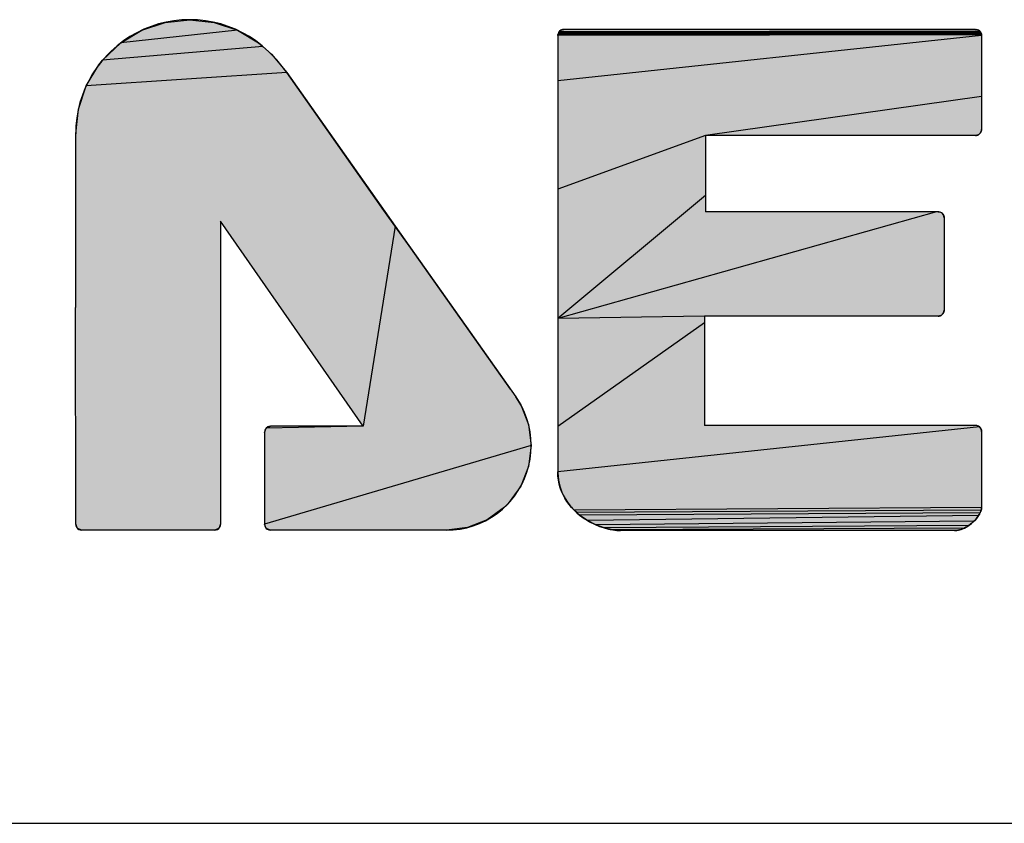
# Model space of a CAD drawing. Extents: x 0 to 841, y 0 to 594.
# Tile 32 of 102: x 618 to 628, y 63 to 71. Entities that reach past the tile are written whole.
import ezdxf

# ---------------------------------------------------------------- set-up
doc = ezdxf.new("R2010")
doc.units = 0
doc.header["$LTSCALE"] = 46.255
doc.header["$MEASUREMENT"] = 0
doc.layers.get('0').update_dxf_attribs({"linetype": 'CONTINUOUS'})

msp = doc.modelspace()

# ---------------------------------------------------------------- linework, layer by layer
at = {"color": 4, "linetype": 'Continuous'}
for p, q in [((619.56378, 71.12792), (619.80219, 71.20806)), ((619.80219, 71.20806), (620.05362, 71.23515)), ((620.05362, 71.23515), (620.30432, 71.20808)), ((620.30432, 71.20808), (620.5428, 71.1279)), ((619.34675, 70.99734), (619.56378, 71.12792)), ((620.5428, 71.1279), (619.34675, 70.99734)), ((620.5428, 71.1279), (620.75967, 70.99738)), ((623.82599, 71.07265), (623.8268, 71.08235)), ((628.16894, 71.08157), (623.82599, 71.07265)), ((628.1696, 71.07265), (623.82599, 70.60754)), ((628.16702, 71.0902), (623.8268, 71.08235)), ((628.16389, 71.09843), (623.82916, 71.09179)), ((628.15963, 71.10617), (623.83296, 71.10078)), ((628.15127, 71.11665), (623.8381, 71.10913)), ((623.8381, 71.10913), (623.84447, 71.11665)), ((623.84447, 71.11665), (623.84766, 71.11972)), ((623.8455, 71.11769), (623.84447, 71.11665)), ((623.84766, 71.11972), (623.85107, 71.12252)), ((623.85107, 71.12252), (623.85467, 71.12505)), ((623.85467, 71.12505), (623.85844, 71.1273)), ((623.85844, 71.1273), (623.86237, 71.12927)), ((623.86237, 71.12927), (623.86643, 71.13095)), ((623.86643, 71.13095), (623.8706, 71.13233)), ((623.8706, 71.13233), (623.87486, 71.13342)), ((623.87486, 71.13342), (623.87921, 71.1342)), ((623.87921, 71.1342), (623.8836, 71.13468)), ((623.8836, 71.13468), (623.88803, 71.13483)), ((623.88803, 71.13484), (623.88651, 71.13482)), ((628.10756, 71.13484), (623.88803, 71.13484)), ((628.10756, 71.13483), (628.11736, 71.13407)), ((628.14387, 71.12305), (628.15127, 71.11665)), ((628.15127, 71.11665), (628.15431, 71.11332)), ((628.15431, 71.11332), (628.1571, 71.10982)), ((628.1571, 71.10982), (628.15963, 71.10617)), ((628.15963, 71.10617), (628.1619, 71.10236)), ((628.1619, 71.10236), (628.16389, 71.09843)), ((628.16389, 71.09843), (628.1656, 71.09437)), ((628.1656, 71.09437), (628.16702, 71.0902)), ((628.16702, 71.0902), (628.16813, 71.08593)), ((628.16813, 71.08593), (628.16894, 71.08157)), ((628.16894, 71.08157), (628.16944, 71.07714)), ((628.16944, 71.07714), (628.1696, 71.07265)), ((628.1696, 71.07265), (628.16958, 71.07418)), ((628.1696, 71.07265), (628.1696, 70.11115)), ((619.16129, 70.82136), (619.34675, 70.99734)), ((620.80378, 70.96207), (619.16129, 70.82136)), ((620.75967, 70.99738), (620.80378, 70.96207)), ((620.80378, 70.96207), (620.89074, 70.88234)), ((620.89074, 70.88234), (621.04885, 70.6931)), ((618.99228, 70.55653), (619.12288, 70.77351)), ((619.12288, 70.77351), (619.16129, 70.82136)), ((621.04885, 70.6931), (618.99228, 70.55653)), ((621.04973, 70.69251), (622.15944, 69.11819)), ((618.91213, 70.31819), (618.99228, 70.55653)), ((628.1696, 70.4496), (625.33922, 70.04912)), ((618.88504, 70.06686), (618.91213, 70.31819)), ((625.33922, 70.04912), (623.82599, 69.49843)), ((628.1076, 70.04912), (625.33922, 70.04912)), ((625.33922, 70.04912), (625.33922, 69.2661)), ((628.11206, 70.04927), (628.10756, 70.04912)), ((628.1076, 70.04912), (628.10917, 70.04914)), ((628.11648, 70.04974), (628.11206, 70.04927)), ((628.12084, 70.05051), (628.11648, 70.04974)), ((628.1251, 70.05158), (628.12084, 70.05051)), ((628.12925, 70.05296), (628.1251, 70.05158)), ((628.13329, 70.05463), (628.12925, 70.05296)), ((628.1372, 70.05659), (628.13329, 70.05463)), ((628.14097, 70.05884), (628.1372, 70.05659)), ((628.14457, 70.06138), (628.14097, 70.05884)), ((628.14801, 70.0642), (628.14457, 70.06138)), ((628.15127, 70.0673), (628.14801, 70.0642)), ((628.15019, 70.06623), (628.15127, 70.0673)), ((628.15762, 70.07471), (628.15127, 70.0673)), ((628.16273, 70.08293), (628.15762, 70.07471)), ((628.16649, 70.09183), (628.16273, 70.08293)), ((628.16881, 70.10129), (628.16649, 70.09183)), ((628.1696, 70.11115), (628.16881, 70.10129)), ((625.33922, 69.43523), (623.82599, 68.17465)), ((627.70734, 69.2661), (623.82599, 68.17465)), ((627.72464, 69.2661), (625.33922, 69.2661)), ((627.72464, 69.2661), (627.73212, 69.26567)), ((627.76501, 69.25128), (627.76863, 69.24792)), ((627.76971, 69.2468), (627.76863, 69.24792)), ((627.76863, 69.24792), (627.77163, 69.24466)), ((627.77163, 69.24466), (627.77437, 69.24124)), ((627.77437, 69.24124), (627.77685, 69.23764)), ((627.77685, 69.23764), (627.77907, 69.23389)), ((627.77907, 69.23389), (627.78101, 69.23)), ((627.78101, 69.23), (627.78267, 69.22598)), ((621.83216, 67.06856), (620.3707, 69.17063)), ((620.3707, 69.17063), (620.3707, 66.06556)), ((627.78267, 69.22598), (627.78404, 69.22185)), ((627.78404, 69.22185), (627.78512, 69.2176)), ((627.78512, 69.2176), (627.7859, 69.21327)), ((627.7859, 69.21327), (627.78637, 69.20885)), ((627.78637, 69.20885), (627.78653, 69.20436)), ((627.78653, 69.20436), (627.78651, 69.20591)), ((627.78653, 69.20436), (627.78653, 68.25973)), ((622.15944, 69.11819), (621.83216, 67.06856)), ((622.15944, 69.11819), (622.92808, 68.03215)), ((623.34169, 67.44789), (622.31863, 68.89315)), ((618.88504, 66.06556), (618.88475, 68.28671)), ((627.77489, 68.22344), (627.76863, 68.21617)), ((627.77987, 68.23161), (627.77489, 68.22344)), ((627.78352, 68.24049), (627.77987, 68.23161)), ((627.78576, 68.24992), (627.78352, 68.24049)), ((627.78653, 68.25973), (627.78576, 68.24992)), ((625.33028, 68.19784), (623.82599, 68.17465)), ((625.33028, 68.12974), (623.82599, 67.06554)), ((627.72464, 68.19784), (625.33028, 68.19784)), ((625.33028, 68.19784), (625.33028, 67.07692)), ((627.7292, 68.198), (627.72464, 68.19784)), ((627.72464, 68.19784), (627.72622, 68.19786)), ((627.73368, 68.19847), (627.7292, 68.198)), ((627.73806, 68.19926), (627.73368, 68.19847)), ((627.74235, 68.20035), (627.73806, 68.19926)), ((627.74652, 68.20174), (627.74235, 68.20035)), ((627.75057, 68.20343), (627.74652, 68.20174)), ((627.75449, 68.20541), (627.75057, 68.20343)), ((627.75826, 68.20768), (627.75449, 68.20541)), ((627.76188, 68.21023), (627.75826, 68.20768)), ((627.76535, 68.21306), (627.76188, 68.21023)), ((627.76863, 68.21617), (627.76535, 68.21306)), ((627.76765, 68.21519), (627.76863, 68.21617)), ((622.92808, 68.03215), (623.39643, 67.37053)), ((623.39643, 67.37053), (623.44748, 67.28865)), ((623.44748, 67.28865), (623.52699, 67.08727)), ((620.82021, 67.00638), (620.8384, 67.05037)), ((621.83216, 67.06856), (620.8384, 67.05037)), ((620.8384, 67.05037), (620.88254, 67.06856)), ((623.52699, 67.08727), (623.55394, 66.87204)), ((628.1477, 67.06195), (623.82599, 66.60042)), ((628.10756, 67.07692), (625.33028, 67.07692)), ((628.12892, 67.07304), (628.13559, 67.07011)), ((628.1477, 67.06195), (628.15127, 67.05859)), ((628.15232, 67.05753), (628.15127, 67.05859)), ((628.15127, 67.05859), (628.15431, 67.05539)), ((628.15431, 67.05539), (628.1571, 67.05199)), ((628.1571, 67.05199), (628.15963, 67.04838)), ((628.15963, 67.04838), (628.1619, 67.0446)), ((628.1619, 67.0446), (628.16389, 67.04066)), ((628.16389, 67.04066), (628.1656, 67.03659)), ((628.1656, 67.03659), (628.16702, 67.03238)), ((628.16702, 67.03238), (628.16813, 67.02808)), ((628.16813, 67.02808), (628.16894, 67.02369)), ((628.16894, 67.02369), (628.16944, 67.01924)), ((628.16944, 67.01924), (628.1696, 67.01474)), ((628.1696, 67.01474), (628.16958, 67.01626)), ((628.1696, 67.01474), (628.1696, 66.2348)), ((623.55394, 66.87204), (620.82021, 66.06556)), ((623.55394, 66.87204), (623.527, 66.65642)), ((623.527, 66.65642), (623.44756, 66.45496)), ((623.82756, 66.55763), (623.82599, 66.60042)), ((623.83236, 66.51623), (623.82756, 66.55763)), ((623.84022, 66.47626), (623.83236, 66.51623)), ((623.44756, 66.45496), (623.31909, 66.27779)), ((623.85095, 66.43772), (623.84022, 66.47626)), ((623.86441, 66.40065), (623.85095, 66.43772)), ((623.8804, 66.36507), (623.86441, 66.40065)), ((623.89876, 66.33099), (623.8804, 66.36507)), ((623.91932, 66.29843), (623.89876, 66.33099)), ((623.27939, 66.23807), (623.10229, 66.1096)), ((623.31909, 66.27779), (623.27939, 66.23807)), ((623.9419, 66.26743), (623.91932, 66.29843)), ((623.96634, 66.23798), (623.9419, 66.26743)), ((623.99246, 66.21013), (623.96634, 66.23798)), ((628.1696, 66.23773), (623.99246, 66.21013)), ((624.02009, 66.18389), (623.99246, 66.21013)), ((628.16527, 66.20872), (624.02009, 66.18389)), ((628.16159, 66.1992), (628.1608, 66.19696)), ((628.16236, 66.20126), (628.16159, 66.1992)), ((628.16387, 66.20505), (628.16312, 66.20319)), ((628.16458, 66.20687), (628.16387, 66.20505)), ((628.16527, 66.20872), (628.16458, 66.20687)), ((628.16593, 66.21064), (628.16527, 66.20872)), ((628.16655, 66.21269), (628.16593, 66.21064)), ((628.16638, 66.21211), (628.16674, 66.21336)), ((628.16714, 66.21491), (628.16655, 66.21269)), ((628.16768, 66.21737), (628.16714, 66.21491)), ((628.16804, 66.21928), (628.16768, 66.21737)), ((628.16837, 66.22136), (628.16804, 66.21928)), ((628.16867, 66.22362), (628.16837, 66.22136)), ((628.16895, 66.22607), (628.16867, 66.22362)), ((628.1692, 66.22874), (628.16895, 66.22607)), ((628.16942, 66.23164), (628.1692, 66.22874)), ((628.1696, 66.2348), (628.16942, 66.23164)), ((623.10229, 66.1096), (622.90094, 66.03017)), ((624.04906, 66.15927), (624.02009, 66.18389)), ((628.15382, 66.18125), (624.04906, 66.15927)), ((624.12973, 66.10309), (624.04906, 66.15927)), ((628.13913, 66.15505), (624.12973, 66.10309)), ((624.21505, 66.0588), (624.12973, 66.10309)), ((628.09938, 66.10326), (628.09177, 66.09558)), ((628.09727, 66.10108), (628.10056, 66.1045)), ((628.10652, 66.11101), (628.09938, 66.10326)), ((628.11319, 66.11878), (628.10652, 66.11101)), ((628.11943, 66.12655), (628.11319, 66.11878)), ((628.12662, 66.1362), (628.11943, 66.12655)), ((628.12513, 66.13414), (628.12799, 66.13813)), ((628.13318, 66.14572), (628.12662, 66.1362)), ((628.13913, 66.15505), (628.13318, 66.14572)), ((628.14712, 66.16849), (628.13913, 66.15505)), ((628.14952, 66.17281), (628.14712, 66.16849)), ((628.14907, 66.17198), (628.15018, 66.17405)), ((628.15175, 66.17707), (628.14952, 66.17281)), ((628.15128, 66.17616), (628.15238, 66.17833)), ((628.15382, 66.18125), (628.15175, 66.17707)), ((628.15348, 66.18056), (628.15459, 66.18287)), ((628.15574, 66.18534), (628.15382, 66.18125)), ((628.1557, 66.18527), (628.15754, 66.18933)), ((628.15684, 66.18777), (628.15802, 66.19043)), ((628.1608, 66.19696), (628.15922, 66.19321)), ((618.90323, 66.02141), (618.88504, 66.06556)), ((618.94708, 66.00323), (618.90323, 66.02141)), ((620.30866, 66.00323), (618.94708, 66.00323)), ((620.35237, 66.02141), (620.30866, 66.00323)), ((620.3707, 66.06556), (620.35237, 66.02141)), ((620.8384, 66.02141), (620.82021, 66.06556)), ((620.88254, 66.00323), (620.8384, 66.02141)), ((622.68542, 66.00323), (620.88254, 66.00323)), ((622.90094, 66.03017), (622.68542, 66.00323)), ((628.09177, 66.09558), (624.21505, 66.0588)), ((624.30205, 66.02667), (624.21505, 66.0588)), ((628.04048, 66.05309), (624.30205, 66.02667)), ((624.38772, 66.00698), (624.30205, 66.02667)), ((627.99361, 66.02552), (624.38772, 66.00698)), ((624.46909, 66), (624.38772, 66.00698)), ((627.92643, 66.00346), (624.46909, 66)), ((627.89124, 66), (624.46909, 66)), ((627.90895, 66.00104), (627.89124, 66)), ((627.92643, 66.00346), (627.90895, 66.00104)), ((627.94366, 66.00719), (627.92643, 66.00346)), ((627.96062, 66.01216), (627.94366, 66.00719)), ((627.97727, 66.01829), (627.96062, 66.01216)), ((627.99361, 66.02552), (627.97727, 66.01829)), ((628.0096, 66.03377), (627.99361, 66.02552)), ((628.02523, 66.04299), (628.0096, 66.03377)), ((628.04048, 66.05309), (628.02523, 66.04299)), ((628.05531, 66.064), (628.04048, 66.05309)), ((628.06971, 66.07566), (628.05531, 66.064)), ((628.08366, 66.088), (628.06971, 66.07566)), ((628.09177, 66.09558), (628.08366, 66.088))]:
    msp.add_line(p, q, dxfattribs=at)
at = {"color": 3, "linetype": 'Continuous'}
for q in [(709, 63), (826, 63)]:
    msp.add_line((601, 63), q, dxfattribs=at)
at = {"color": 4, "linetype": 'Continuous'}
for points in [[(622.31863, 68.89315), (622.04418, 69.28117), (621.26022, 70.39181), (621.04973, 70.69251), (621.04885, 70.6931), (621.00201, 70.75676), (620.94689, 70.82262), (620.88613, 70.88696), (620.86153, 70.91086), (620.80378, 70.96207), (620.79683, 70.96788), (620.73295, 71.01713), (620.66582, 71.06183), (620.59579, 71.10176), (620.52324, 71.13672), (620.44853, 71.16654), (620.372, 71.1911), (620.29396, 71.2103), (620.21472, 71.22408), (620.13452, 71.23238), (620.05362, 71.23515), (619.97242, 71.23238), (619.89206, 71.22408), (619.81274, 71.21032), (619.73471, 71.19114), (619.65822, 71.16662), (619.58355, 71.13683), (619.51101, 71.1019), (619.44093, 71.06196), (619.37363, 71.01718), (619.30946, 70.96778), (619.24877, 70.91398), (619.20625, 70.87147), (619.15244, 70.81079), (619.10303, 70.74663), (619.05825, 70.67935), (619.0183, 70.60928), (618.98336, 70.53676), (618.95358, 70.46211), (618.92905, 70.38565), (618.90987, 70.30764), (618.89611, 70.22836), (618.88782, 70.14803), (618.88504, 70.06686), (618.88504, 70.06672), (618.88475, 70.06672), (618.88475, 68.28671)], [(623.88803, 71.13484), (623.87492, 71.13343), (623.85815, 71.12714), (623.84447, 71.11665), (623.83634, 71.10658), (623.82858, 71.08997), (623.82599, 71.07265)], [(623.84447, 71.11665), (623.8381, 71.10913), (623.83296, 71.10078), (623.82916, 71.09179), (623.8268, 71.08235), (623.82599, 71.07265)], [(623.82599, 71.07265), (623.82599, 66.60042), (623.8285, 66.54679), (623.83619, 66.49468), (623.84898, 66.44402), (623.86684, 66.39477), (623.88978, 66.34695), (623.91784, 66.30062), (623.95106, 66.25596), (623.98942, 66.21321), (624.03281, 66.17275), (624.04906, 66.15927), (624.09865, 66.12286), (624.15216, 66.0901), (624.20877, 66.06161), (624.26737, 66.038), (624.30309, 66.02636), (624.36148, 66.01173), (624.41726, 66.00303), (624.46909, 66)], [(623.84874, 71.12065), (623.84763, 71.11969), (623.84655, 71.1187)], [(623.85223, 71.12338), (623.85104, 71.1225), (623.84988, 71.12159)], [(623.85595, 71.12585), (623.85469, 71.12506), (623.85345, 71.12423)], [(623.85988, 71.12806), (623.85855, 71.12736), (623.85724, 71.12662)], [(623.88041, 71.13436), (623.8789, 71.13416), (623.87738, 71.13391), (623.87588, 71.13363), (623.87438, 71.13331), (623.87413, 71.13325), (623.87264, 71.13289), (623.87117, 71.1325), (623.8697, 71.13206), (623.86825, 71.13159), (623.86681, 71.13109), (623.86539, 71.13055), (623.86398, 71.12998), (623.8626, 71.12937), (623.86123, 71.12873)], [(623.88498, 71.13476), (623.88346, 71.13467), (623.88193, 71.13453)], [(628.1696, 71.07265), (628.167, 71.09024), (628.15929, 71.10668), (628.15127, 71.11665), (628.1369, 71.12746), (628.12552, 71.13221), (628.10756, 71.13484)], [(628.15127, 71.11665), (628.14387, 71.12305), (628.13565, 71.12812), (628.12677, 71.13181), (628.11736, 71.13407)], [(628.15793, 71.10868), (628.157, 71.10996), (628.15603, 71.11122), (628.15503, 71.11246), (628.15399, 71.11369), (628.15293, 71.11489), (628.15183, 71.11607), (628.15127, 71.11665)], [(628.16053, 71.10473), (628.1597, 71.10606), (628.15883, 71.10738)], [(628.16839, 71.08474), (628.16807, 71.08623), (628.16771, 71.08771), (628.16731, 71.08918), (628.16688, 71.09065), (628.16641, 71.09211), (628.1659, 71.09356), (628.16536, 71.09499), (628.16478, 71.09642), (628.16416, 71.09784), (628.1635, 71.09924), (628.16281, 71.10064), (628.16209, 71.10201), (628.16133, 71.10338)], [(628.16913, 71.08024), (628.16892, 71.08174), (628.16867, 71.08324)], [(628.16953, 71.0757), (628.16943, 71.07721), (628.1693, 71.07873)], [(628.10756, 70.04912), (628.12041, 70.05042), (628.13714, 70.05655), (628.15127, 70.0673), (628.15934, 70.07717), (628.167, 70.09347), (628.1696, 70.11115)], [(628.11074, 70.04919), (628.11229, 70.04929), (628.11384, 70.04942), (628.11537, 70.04959), (628.1169, 70.0498), (628.11842, 70.05004), (628.11992, 70.05032), (628.12142, 70.05064), (628.1229, 70.05099), (628.12437, 70.05138), (628.12582, 70.0518), (628.12726, 70.05226), (628.12869, 70.05275), (628.1301, 70.05328), (628.1315, 70.05384), (628.13288, 70.05444), (628.13424, 70.05507), (628.13559, 70.05574), (628.13691, 70.05643), (628.13822, 70.05716), (628.13951, 70.05793), (628.14078, 70.05872), (628.14203, 70.05955)], [(628.14326, 70.06041), (628.14447, 70.0613), (628.14566, 70.06223)], [(628.14683, 70.06318), (628.14797, 70.06417), (628.14909, 70.06518)], [(628.15127, 70.0673), (628.15571, 70.07222), (628.15987, 70.07799), (628.16334, 70.08414), (628.16606, 70.09059), (628.16802, 70.09729), (628.1692, 70.10416), (628.1696, 70.11115)], [(627.76501, 69.25128), (627.75918, 69.25571), (627.75294, 69.25939), (627.74631, 69.26229), (627.73936, 69.26439), (627.73212, 69.26567), (627.72464, 69.2661)], [(627.78653, 69.20436), (627.78391, 69.22227), (627.77624, 69.23858), (627.76863, 69.24792), (627.75904, 69.2558), (627.74277, 69.26347), (627.72464, 69.2661)], [(627.77551, 69.23965), (627.77463, 69.24089), (627.7737, 69.24212), (627.77275, 69.24332), (627.77177, 69.2445), (627.77075, 69.24566)], [(627.77769, 69.23629), (627.77689, 69.23759), (627.77605, 69.23886)], [(627.78645, 69.20745), (627.78636, 69.20898), (627.78623, 69.21051), (627.78606, 69.21204), (627.78585, 69.21355), (627.78561, 69.21506), (627.78533, 69.21656), (627.78502, 69.21805), (627.78467, 69.21953), (627.78428, 69.221), (627.78386, 69.22246), (627.7834, 69.2239), (627.7829, 69.22534), (627.78237, 69.22676), (627.78181, 69.22817), (627.78121, 69.22956), (627.78057, 69.23094), (627.7799, 69.2323), (627.7792, 69.23365), (627.77846, 69.23498)], [(627.72464, 68.19784), (627.74275, 68.20047), (627.75896, 68.20814), (627.76863, 68.21617), (627.77916, 68.23023), (627.78391, 68.24174), (627.78653, 68.25973)], [(627.76863, 68.21617), (627.77317, 68.2212), (627.77713, 68.22675), (627.78045, 68.23277), (627.78309, 68.23919), (627.78497, 68.24576), (627.78614, 68.25269), (627.78653, 68.25973)], [(627.72779, 68.19791), (627.72936, 68.19801), (627.73091, 68.19814)], [(627.73245, 68.19831), (627.73399, 68.19852), (627.73551, 68.19876), (627.73702, 68.19904), (627.73852, 68.19935), (627.74, 68.19971), (627.74147, 68.2001), (627.74293, 68.20052), (627.74438, 68.20098), (627.74581, 68.20148), (627.74723, 68.20201), (627.74863, 68.20258), (627.75002, 68.20318), (627.75139, 68.20382), (627.75275, 68.20449), (627.75409, 68.20519), (627.75541, 68.20593), (627.75672, 68.20671), (627.75801, 68.20752), (627.75928, 68.20836)], [(627.76053, 68.20923), (627.76177, 68.21014), (627.76298, 68.21109)], [(627.76418, 68.21206), (627.76536, 68.21307), (627.76651, 68.21412)], [(622.68542, 66.00323), (622.75531, 66.006), (622.82433, 66.01427), (622.89223, 66.02799), (622.95872, 66.04709), (623.02351, 66.07147), (623.08624, 66.10102), (623.14654, 66.13559), (623.20402, 66.17497), (623.25829, 66.21892), (623.30896, 66.26715), (623.33825, 66.2989), (623.3822, 66.35319), (623.42158, 66.4107), (623.45614, 66.47103), (623.48569, 66.53379), (623.51008, 66.59861), (623.52918, 66.66514), (623.5429, 66.73307), (623.55117, 66.80212), (623.55394, 66.87204), (623.55117, 66.94179), (623.54289, 67.01073), (623.52916, 67.0786), (623.51005, 67.14509), (623.48565, 67.20987), (623.45608, 67.27258), (623.42151, 67.33284), (623.39643, 67.37053)], [(621.83216, 67.06856), (620.88254, 67.06856), (620.86472, 67.06588), (620.85354, 67.06131), (620.8384, 67.05037), (620.82739, 67.035), (620.82289, 67.02398), (620.82021, 67.00638), (620.82021, 66.06556), (620.82289, 66.04769), (620.83086, 66.03086), (620.8384, 66.02141), (620.84765, 66.01404), (620.86454, 66.00595), (620.88254, 66.00323)], [(628.12892, 67.07304), (628.12196, 67.07518), (628.11481, 67.07648), (628.10756, 67.07692)], [(628.1696, 67.01474), (628.167, 67.03243), (628.16192, 67.04455), (628.15127, 67.05859), (628.13734, 67.06918), (628.12517, 67.0743), (628.10756, 67.07692)], [(628.1477, 67.06195), (628.14188, 67.0664), (628.13559, 67.07011)], [(628.15533, 67.05421), (628.15435, 67.05534), (628.15335, 67.05645)], [(628.1581, 67.05063), (628.1572, 67.05185), (628.15628, 67.05304)], [(628.16477, 67.03866), (628.16416, 67.04007), (628.16352, 67.04146), (628.16284, 67.04283), (628.16212, 67.04419), (628.16138, 67.04552), (628.16061, 67.04683), (628.1598, 67.04812), (628.15896, 67.04939)], [(628.16839, 67.02688), (628.16807, 67.02838), (628.16771, 67.02987), (628.16731, 67.03136), (628.16688, 67.03283), (628.16641, 67.0343), (628.16591, 67.03575), (628.16537, 67.03719), (628.16479, 67.03861)], [(628.16913, 67.02234), (628.16892, 67.02386), (628.16867, 67.02537)], [(628.16953, 67.01778), (628.16943, 67.0193), (628.1693, 67.02082)], [(623.82599, 66.60042), (623.82615, 66.58566), (623.82671, 66.57102), (623.82765, 66.55648), (623.82898, 66.54206), (623.83069, 66.52774), (623.83279, 66.51352), (623.83527, 66.49941), (623.83813, 66.4854), (623.84137, 66.4715), (623.84499, 66.45769), (623.84899, 66.44398), (623.85337, 66.43037), (623.85813, 66.41687), (623.86328, 66.40346), (623.8688, 66.39015), (623.87471, 66.37694), (623.88101, 66.36384), (623.88769, 66.35084), (623.89475, 66.33795), (623.90221, 66.32517), (623.91005, 66.31251), (623.91829, 66.29996), (623.92691, 66.28753), (623.93592, 66.27524), (623.94533, 66.26307), (623.95512, 66.25104), (623.96531, 66.23916), (623.97588, 66.22743), (623.98683, 66.21586), (623.99817, 66.20446), (624.00988, 66.19324), (624.02197, 66.18221), (624.03442, 66.17137), (624.04723, 66.16075), (624.04906, 66.15927)], [(627.89124, 66), (627.92513, 66.00324), (627.95947, 66.01178), (627.99432, 66.02586), (628.02963, 66.04578), (628.06511, 66.07182), (628.08366, 66.088), (628.1099, 66.11488), (628.13276, 66.14509), (628.14452, 66.16411), (628.15737, 66.18896), (628.1608, 66.19696), (628.16619, 66.21147), (628.16827, 66.2207), (628.1696, 66.2348)], [(628.16134, 66.19852), (628.16192, 66.20011), (628.16258, 66.20181)], [(628.16236, 66.20126), (628.1634, 66.20388), (628.16387, 66.20505)], [(628.16511, 66.20826), (628.16558, 66.20959), (628.166, 66.21086)], [(628.16707, 66.21465), (628.16739, 66.21599), (628.16768, 66.21738)], [(628.16796, 66.21885), (628.16822, 66.2204), (628.16835, 66.22122), (628.16847, 66.22206), (628.1687, 66.22382)], [(628.16891, 66.22571), (628.16911, 66.22773), (628.16929, 66.22991), (628.16946, 66.23226)], [(624.04906, 66.15927), (624.08633, 66.13132), (624.12592, 66.1054), (624.16754, 66.08177), (624.21077, 66.0607), (624.25509, 66.04247), (624.29989, 66.02731), (624.30115, 66.02693), (624.34558, 66.01517), (624.38879, 66.00681), (624.43014, 66.0018), (624.46909, 66)], [(628.1038, 66.10799), (628.10699, 66.11154), (628.11013, 66.11515), (628.11322, 66.11882), (628.11627, 66.12255), (628.11927, 66.12635), (628.12222, 66.13021)], [(628.1308, 66.14219), (628.13357, 66.14631), (628.13628, 66.1505), (628.13896, 66.15476), (628.14158, 66.15909), (628.14417, 66.16349), (628.14452, 66.16411)], [(628.14452, 66.16411), (628.14568, 66.16603), (628.14682, 66.16797), (628.14795, 66.16996)], [(618.88504, 66.06556), (618.88778, 66.04714), (618.89231, 66.03618), (618.90323, 66.02141), (618.91793, 66.01069), (618.92951, 66.00591), (618.94708, 66.00323)], [(620.30866, 66.00323), (620.32621, 66.00591), (620.33716, 66.01041), (620.35237, 66.02141), (620.35996, 66.03069), (620.36799, 66.04753), (620.3707, 66.06556)], [(627.89124, 66), (627.89731, 66.0002), (627.9034, 66.00056), (627.9095, 66.0011), (627.91563, 66.0018), (627.92176, 66.00268), (627.92792, 66.00373), (627.9341, 66.00496), (627.9403, 66.00636), (627.94651, 66.00794), (627.95275, 66.00969), (627.95901, 66.01163), (627.9653, 66.01375), (627.9716, 66.01606), (627.97793, 66.01855), (627.98427, 66.02124), (627.99064, 66.02411), (627.99702, 66.02718), (628.00342, 66.03044), (628.00984, 66.03391), (628.01628, 66.03757), (628.02272, 66.04143), (628.02918, 66.04549), (628.03565, 66.04976), (628.04212, 66.05424), (628.04859, 66.05892), (628.05506, 66.06381), (628.06153, 66.0689), (628.06799, 66.07421), (628.07443, 66.07971), (628.08085, 66.08543), (628.08366, 66.088)], [(628.08366, 66.088), (628.08713, 66.09118), (628.09056, 66.09442), (628.09394, 66.09772)]]:
    msp.add_lwpolyline(points, dxfattribs=at)
for points in [[(619.80219, 71.20806), (620.30432, 71.20808), (619.56378, 71.12792)], [(620.30432, 71.20808), (620.5428, 71.1279), (619.56378, 71.12792)], [(619.80219, 71.20806), (620.05362, 71.23515), (620.30432, 71.20808)], [(619.34675, 70.99734), (619.56378, 71.12792), (620.5428, 71.1279)], [(619.34675, 70.99734), (620.5428, 71.1279), (620.75967, 70.99738)], [(623.82599, 71.07265), (623.8268, 71.08235), (628.16894, 71.08157)], [(623.82599, 71.07265), (628.16894, 71.08157), (628.16944, 71.07714)], [(628.16944, 71.07714), (628.1696, 71.07265), (623.82599, 71.07265)], [(623.82599, 70.60754), (623.82599, 71.07265), (628.1696, 71.07265)], [(623.82599, 70.60754), (628.1696, 71.07265), (628.1696, 70.97266)], [(623.8268, 71.08235), (623.82916, 71.09179), (628.16702, 71.0902)], [(623.8268, 71.08235), (628.16702, 71.0902), (628.16813, 71.08593)], [(628.16813, 71.08593), (628.16894, 71.08157), (623.8268, 71.08235)], [(623.82916, 71.09179), (623.83296, 71.10078), (628.16389, 71.09843)], [(623.82916, 71.09179), (628.16389, 71.09843), (628.1656, 71.09437)], [(628.1656, 71.09437), (628.16702, 71.0902), (623.82916, 71.09179)], [(623.83296, 71.10078), (623.8381, 71.10913), (628.15963, 71.10617)], [(623.83296, 71.10078), (628.15963, 71.10617), (628.1619, 71.10236)], [(628.1619, 71.10236), (628.16389, 71.09843), (623.83296, 71.10078)], [(623.8381, 71.10913), (623.84447, 71.11665), (628.15127, 71.11665)], [(623.8381, 71.10913), (628.15127, 71.11665), (628.15431, 71.11332)], [(628.1571, 71.10982), (623.8381, 71.10913), (628.15431, 71.11332)], [(628.1571, 71.10982), (628.15963, 71.10617), (623.8381, 71.10913)], [(623.84766, 71.11972), (628.14387, 71.12305), (623.84447, 71.11665)], [(628.14387, 71.12305), (628.15127, 71.11665), (623.84447, 71.11665)], [(623.85107, 71.12252), (628.14387, 71.12305), (623.84766, 71.11972)], [(623.85107, 71.12252), (623.85467, 71.12505), (628.14387, 71.12305)], [(623.85844, 71.1273), (628.13565, 71.12812), (623.85467, 71.12505)], [(628.13565, 71.12812), (628.14387, 71.12305), (623.85467, 71.12505)], [(623.85844, 71.1273), (623.86237, 71.12927), (628.13565, 71.12812)], [(623.86643, 71.13095), (628.12677, 71.13181), (623.86237, 71.12927)], [(628.12677, 71.13181), (628.13565, 71.12812), (623.86237, 71.12927)], [(623.86643, 71.13095), (623.8706, 71.13233), (628.12677, 71.13181)], [(623.87486, 71.13342), (628.11736, 71.13407), (623.8706, 71.13233)], [(628.11736, 71.13407), (628.12677, 71.13181), (623.8706, 71.13233)], [(623.87486, 71.13342), (623.87921, 71.1342), (628.11736, 71.13407)], [(623.8836, 71.13468), (628.10756, 71.13483), (623.87921, 71.1342)], [(628.10756, 71.13483), (628.11736, 71.13407), (623.87921, 71.1342)], [(628.10756, 71.13483), (623.8836, 71.13468), (627.66873, 71.13483)], [(627.66873, 71.13483), (623.8836, 71.13468), (626.62229, 71.13483)], [(626.62229, 71.13483), (623.8836, 71.13468), (625.37331, 71.13483)], [(625.37331, 71.13483), (623.8836, 71.13468), (624.32686, 71.13483)], [(623.8836, 71.13468), (623.88803, 71.13483), (624.32686, 71.13483)], [(619.16129, 70.82136), (619.34675, 70.99734), (620.80378, 70.96207)], [(619.16129, 70.82136), (620.80378, 70.96207), (620.89074, 70.88234)], [(620.75967, 70.99738), (620.80378, 70.96207), (619.34675, 70.99734)], [(628.1696, 70.7342), (623.82599, 70.60754), (628.1696, 70.97266)], [(619.16129, 70.82136), (620.89074, 70.88234), (619.12288, 70.77351)], [(620.89074, 70.88234), (621.04885, 70.6931), (619.12288, 70.77351)], [(618.99228, 70.55653), (619.12288, 70.77351), (621.04885, 70.6931)], [(618.91213, 70.31819), (621.04973, 70.69251), (618.88504, 70.06686)], [(618.88504, 70.06686), (621.04973, 70.69251), (618.88504, 70.06672)], [(618.88504, 70.06672), (621.04973, 70.69251), (620.3707, 69.17063)], [(618.99228, 70.55653), (621.04973, 70.69251), (618.91213, 70.31819)], [(618.99228, 70.55653), (621.04885, 70.6931), (621.04973, 70.69251)], [(621.04973, 70.69251), (622.15944, 69.11819), (620.3707, 69.17063)], [(628.1696, 70.7342), (628.1696, 70.4496), (623.82599, 70.60754)], [(628.1696, 70.4496), (625.33922, 70.04912), (623.82599, 70.60754)], [(623.82599, 69.49843), (623.82599, 70.60754), (625.33922, 70.04912)], [(625.33922, 70.04912), (628.1696, 70.4496), (628.1696, 70.21115)], [(628.1696, 70.11115), (625.33922, 70.04912), (628.1696, 70.21115)], [(620.3707, 69.17063), (618.88475, 68.28671), (618.88504, 70.06672)], [(618.88475, 68.28671), (618.88475, 70.06672), (618.88504, 70.06672)], [(623.82599, 69.49843), (625.33922, 70.04912), (625.33922, 70.00155)], [(628.16881, 70.10129), (625.33922, 70.04912), (628.1696, 70.11115)], [(628.16649, 70.09183), (625.33922, 70.04912), (628.16881, 70.10129)], [(628.16273, 70.08293), (625.33922, 70.04912), (628.16649, 70.09183)], [(628.15762, 70.07471), (625.33922, 70.04912), (628.16273, 70.08293)], [(628.15127, 70.0673), (625.33922, 70.04912), (628.15762, 70.07471)], [(628.14801, 70.0642), (625.33922, 70.04912), (628.15127, 70.0673)], [(628.14457, 70.06138), (625.33922, 70.04912), (628.14801, 70.0642)], [(628.14097, 70.05884), (625.33922, 70.04912), (628.14457, 70.06138)], [(628.1372, 70.05659), (625.33922, 70.04912), (628.14097, 70.05884)], [(628.13329, 70.05463), (625.33922, 70.04912), (628.1372, 70.05659)], [(628.12925, 70.05296), (625.33922, 70.04912), (628.13329, 70.05463)], [(628.1251, 70.05158), (625.33922, 70.04912), (628.12925, 70.05296)], [(628.12084, 70.05051), (625.33922, 70.04912), (628.1251, 70.05158)], [(628.11648, 70.04974), (625.33922, 70.04912), (628.12084, 70.05051)], [(628.11206, 70.04927), (625.33922, 70.04912), (628.11648, 70.04974)], [(625.33922, 70.04912), (628.11206, 70.04927), (625.41674, 70.04912)], [(625.41674, 70.04912), (628.11206, 70.04927), (625.77178, 70.04912)], [(625.77178, 70.04912), (628.11206, 70.04927), (626.31368, 70.04912)], [(626.31368, 70.04912), (628.11206, 70.04927), (626.93033, 70.04912)], [(626.93033, 70.04912), (628.11206, 70.04927), (627.5096, 70.04912)], [(627.5096, 70.04912), (628.11206, 70.04927), (627.93939, 70.04912)], [(628.11206, 70.04927), (628.10756, 70.04912), (627.93939, 70.04912)], [(625.33922, 69.87999), (623.82599, 69.49843), (625.33922, 70.00155)], [(625.33922, 69.71614), (623.82599, 69.49843), (625.33922, 69.87999)], [(625.33922, 69.65761), (623.82599, 69.49843), (625.33922, 69.71614)], [(625.33922, 69.54172), (623.82599, 69.49843), (625.33922, 69.65761)], [(625.33922, 69.54172), (625.33922, 69.43523), (623.82599, 69.49843)], [(623.82599, 68.17465), (623.82599, 69.49843), (625.33922, 69.43523)], [(623.82599, 68.17465), (625.33922, 69.43523), (625.33922, 69.34754)], [(625.33922, 69.28803), (623.82599, 68.17465), (625.33922, 69.34754)], [(625.33922, 69.2661), (623.82599, 68.17465), (625.33922, 69.28803)], [(627.73212, 69.26567), (623.82599, 68.17465), (627.72464, 69.2661)], [(623.82599, 68.17465), (627.70734, 69.2661), (627.72464, 69.2661)], [(627.70734, 69.2661), (623.82599, 68.17465), (627.47655, 69.2661)], [(627.47655, 69.2661), (623.82599, 68.17465), (627.05255, 69.2661)], [(627.05255, 69.2661), (623.82599, 68.17465), (626.53193, 69.2661)], [(626.53193, 69.2661), (623.82599, 68.17465), (626.17889, 69.2661)], [(626.17889, 69.2661), (623.82599, 68.17465), (625.85447, 69.2661)], [(625.85447, 69.2661), (623.82599, 68.17465), (625.58731, 69.2661)], [(625.58731, 69.2661), (623.82599, 68.17465), (625.40601, 69.2661)], [(625.40601, 69.2661), (623.82599, 68.17465), (625.33922, 69.2661)], [(627.73936, 69.26439), (623.82599, 68.17465), (627.73212, 69.26567)], [(627.74631, 69.26229), (623.82599, 68.17465), (627.73936, 69.26439)], [(627.75294, 69.25939), (623.82599, 68.17465), (627.74631, 69.26229)], [(627.75918, 69.25571), (623.82599, 68.17465), (627.75294, 69.25939)], [(627.76501, 69.25128), (623.82599, 68.17465), (627.75918, 69.25571)], [(627.76863, 69.24792), (623.82599, 68.17465), (627.76501, 69.25128)], [(627.77163, 69.24466), (623.82599, 68.17465), (627.76863, 69.24792)], [(627.77437, 69.24124), (623.82599, 68.17465), (627.77163, 69.24466)], [(627.77685, 69.23764), (623.82599, 68.17465), (627.77437, 69.24124)], [(627.77907, 69.23389), (623.82599, 68.17465), (627.77685, 69.23764)], [(627.78101, 69.23), (623.82599, 68.17465), (627.77907, 69.23389)], [(627.78267, 69.22598), (623.82599, 68.17465), (627.78101, 69.23)], [(618.88475, 68.28671), (620.3707, 69.17063), (618.88504, 66.06556)], [(620.3707, 69.17063), (620.3707, 66.06556), (618.88504, 66.06556)], [(621.83216, 67.06856), (620.3707, 69.17063), (622.15944, 69.11819)], [(627.78404, 69.22185), (623.82599, 68.17465), (627.78267, 69.22598)], [(627.78512, 69.2176), (623.82599, 68.17465), (627.78404, 69.22185)], [(627.7859, 69.21327), (623.82599, 68.17465), (627.78512, 69.2176)], [(627.78637, 69.20885), (623.82599, 68.17465), (627.7859, 69.21327)], [(627.78653, 69.20436), (623.82599, 68.17465), (627.78637, 69.20885)], [(627.78653, 69.10612), (623.82599, 68.17465), (627.78653, 69.20436)], [(621.83216, 67.06856), (622.15944, 69.11819), (622.31863, 68.89315)], [(627.78653, 68.87185), (623.82599, 68.17465), (627.78653, 69.10612)], [(622.92808, 68.03215), (621.83216, 67.06856), (622.31863, 68.89315)], [(627.78653, 68.59224), (623.82599, 68.17465), (627.78653, 68.87185)], [(627.78653, 68.35797), (623.82599, 68.17465), (627.78653, 68.59224)], [(627.78653, 68.25973), (623.82599, 68.17465), (627.78653, 68.35797)], [(627.78576, 68.24992), (623.82599, 68.17465), (627.78653, 68.25973)], [(627.78352, 68.24049), (623.82599, 68.17465), (627.78576, 68.24992)], [(625.33028, 68.19784), (623.82599, 68.17465), (627.78352, 68.24049)], [(627.77987, 68.23161), (625.33028, 68.19784), (627.78352, 68.24049)], [(627.77489, 68.22344), (625.33028, 68.19784), (627.77987, 68.23161)], [(627.76863, 68.21617), (625.33028, 68.19784), (627.77489, 68.22344)], [(625.33028, 68.12974), (623.82599, 67.06554), (625.33028, 68.19784), (623.82599, 68.17465)], [(623.82599, 67.06554), (625.33028, 68.12974), (625.33028, 67.95572)], [(627.76535, 68.21306), (625.33028, 68.19784), (627.76863, 68.21617)], [(627.76188, 68.21023), (625.33028, 68.19784), (627.76535, 68.21306)], [(627.75826, 68.20768), (625.33028, 68.19784), (627.76188, 68.21023)], [(627.75449, 68.20541), (625.33028, 68.19784), (627.75826, 68.20768)], [(627.75057, 68.20343), (625.33028, 68.19784), (627.75449, 68.20541)], [(627.74652, 68.20174), (625.33028, 68.19784), (627.75057, 68.20343)], [(627.74235, 68.20035), (625.33028, 68.19784), (627.74652, 68.20174)], [(627.73806, 68.19926), (625.33028, 68.19784), (627.74235, 68.20035)], [(627.73368, 68.19847), (625.33028, 68.19784), (627.73806, 68.19926)], [(627.7292, 68.198), (625.33028, 68.19784), (627.73368, 68.19847)], [(625.33028, 68.19784), (627.7292, 68.198), (625.39732, 68.19784)], [(625.39732, 68.19784), (627.7292, 68.198), (625.7044, 68.19784)], [(625.7044, 68.19784), (627.7292, 68.198), (626.17309, 68.19784)], [(626.17309, 68.19784), (627.7292, 68.198), (626.70644, 68.19784)], [(626.70644, 68.19784), (627.7292, 68.198), (627.20746, 68.19784)], [(627.20746, 68.19784), (627.7292, 68.198), (627.57918, 68.19784)], [(627.7292, 68.198), (627.72464, 68.19784), (627.57918, 68.19784)], [(623.39643, 67.37053), (621.83216, 67.06856), (622.92808, 68.03215)], [(625.33028, 67.72117), (623.82599, 67.06554), (625.33028, 67.95572)], [(625.33028, 67.63738), (623.82599, 67.06554), (625.33028, 67.72117)], [(625.33028, 67.47148), (623.82599, 67.06554), (625.33028, 67.63738)], [(625.33028, 67.31904), (623.82599, 67.06554), (625.33028, 67.47148)], [(623.44748, 67.28865), (621.83216, 67.06856), (623.39643, 67.37053)], [(625.33028, 67.19349), (623.82599, 67.06554), (625.33028, 67.31904)], [(623.52699, 67.08727), (621.83216, 67.06856), (623.44748, 67.28865)], [(625.33028, 67.10831), (623.82599, 67.06554), (625.33028, 67.19349)], [(625.33028, 67.07692), (623.82599, 67.06554), (625.33028, 67.10831)], [(620.8384, 67.05037), (623.52699, 67.08727), (620.82021, 67.00638)], [(623.52699, 67.08727), (623.55394, 66.87204), (620.82021, 67.00638)], [(620.82021, 66.06556), (620.82021, 67.00638), (623.55394, 66.87204)], [(621.83216, 67.06856), (623.52699, 67.08727), (620.8384, 67.05037)], [(620.88254, 67.06856), (621.83216, 67.06856), (620.8384, 67.05037)], [(628.11481, 67.07648), (623.82599, 67.06554), (628.10756, 67.07692)], [(628.10756, 67.07692), (623.82599, 67.06554), (628.08743, 67.07692)], [(628.08743, 67.07692), (623.82599, 67.06554), (627.81873, 67.07692)], [(627.81873, 67.07692), (623.82599, 67.06554), (627.32506, 67.07692)], [(627.32506, 67.07692), (623.82599, 67.06554), (626.71892, 67.07692)], [(626.71892, 67.07692), (623.82599, 67.06554), (626.30788, 67.07692)], [(626.30788, 67.07692), (623.82599, 67.06554), (625.93017, 67.07692)], [(625.93017, 67.07692), (623.82599, 67.06554), (625.61912, 67.07692)], [(625.61912, 67.07692), (623.82599, 67.06554), (625.40804, 67.07692)], [(625.40804, 67.07692), (623.82599, 67.06554), (625.33028, 67.07692)], [(628.12196, 67.07518), (623.82599, 67.06554), (628.11481, 67.07648)], [(628.12892, 67.07304), (623.82599, 67.06554), (628.12196, 67.07518)], [(628.13559, 67.07011), (623.82599, 67.06554), (628.12892, 67.07304)], [(628.14188, 67.0664), (623.82599, 67.06554), (628.13559, 67.07011)], [(628.14188, 67.0664), (628.1477, 67.06195), (623.82599, 67.06554)], [(623.82599, 66.60042), (623.82599, 67.06554), (628.1477, 67.06195)], [(623.82599, 66.60042), (628.1477, 67.06195), (628.15127, 67.05859)], [(628.15431, 67.05539), (623.82599, 66.60042), (628.15127, 67.05859)], [(628.1571, 67.05199), (623.82599, 66.60042), (628.15431, 67.05539)], [(628.15963, 67.04838), (623.82599, 66.60042), (628.1571, 67.05199)], [(628.1619, 67.0446), (623.82599, 66.60042), (628.15963, 67.04838)], [(628.16389, 67.04066), (623.82599, 66.60042), (628.1619, 67.0446)], [(628.1656, 67.03659), (623.82599, 66.60042), (628.16389, 67.04066)], [(628.16702, 67.03238), (623.82599, 66.60042), (628.1656, 67.03659)], [(628.16813, 67.02808), (623.82599, 66.60042), (628.16702, 67.03238)], [(628.16894, 67.02369), (623.82599, 66.60042), (628.16813, 67.02808)], [(628.16944, 67.01924), (623.82599, 66.60042), (628.16894, 67.02369)], [(628.1696, 67.01474), (623.82599, 66.60042), (628.16944, 67.01924)], [(628.1696, 66.93393), (623.82599, 66.60042), (628.1696, 67.01474)], [(628.1696, 66.74123), (623.82599, 66.60042), (628.1696, 66.93393)], [(620.82021, 66.06556), (623.55394, 66.87204), (623.527, 66.65642)], [(623.82599, 66.60042), (628.1696, 66.74123), (623.82756, 66.55763)], [(623.82756, 66.55763), (628.1696, 66.74123), (623.83236, 66.51623)], [(628.1696, 66.74123), (628.1696, 66.51124), (623.83236, 66.51623)], [(623.44756, 66.45496), (620.82021, 66.06556), (623.527, 66.65642)], [(623.84022, 66.47626), (623.83236, 66.51623), (628.1696, 66.51124)], [(623.84022, 66.47626), (628.1696, 66.51124), (623.85095, 66.43772)], [(623.85095, 66.43772), (628.1696, 66.51124), (623.86441, 66.40065)], [(623.86441, 66.40065), (628.1696, 66.51124), (623.8804, 66.36507)], [(623.8804, 66.36507), (628.1696, 66.51124), (623.89876, 66.33099)], [(628.1696, 66.51124), (628.1696, 66.31854), (623.89876, 66.33099)], [(623.31909, 66.27779), (620.82021, 66.06556), (623.44756, 66.45496)], [(623.91932, 66.29843), (623.89876, 66.33099), (628.1696, 66.31854)], [(623.91932, 66.29843), (628.1696, 66.31854), (623.9419, 66.26743)], [(623.9419, 66.26743), (628.1696, 66.31854), (623.96634, 66.23798)], [(628.1696, 66.31854), (628.1696, 66.23773), (623.96634, 66.23798)], [(623.27939, 66.23807), (620.82021, 66.06556), (623.31909, 66.27779)], [(623.10229, 66.1096), (620.82021, 66.06556), (623.27939, 66.23807)], [(623.99246, 66.21013), (623.96634, 66.23798), (628.1696, 66.23773)], [(623.99246, 66.21013), (628.1696, 66.23773), (628.1696, 66.23743)], [(628.1696, 66.2367), (623.99246, 66.21013), (628.1696, 66.23743)], [(628.1696, 66.23583), (623.99246, 66.21013), (628.1696, 66.2367)], [(628.1696, 66.23511), (623.99246, 66.21013), (628.1696, 66.23583)], [(628.1696, 66.2348), (623.99246, 66.21013), (628.1696, 66.23511)], [(628.16942, 66.23164), (623.99246, 66.21013), (628.1696, 66.2348)], [(628.1692, 66.22874), (623.99246, 66.21013), (628.16942, 66.23164)], [(628.16895, 66.22607), (623.99246, 66.21013), (628.1692, 66.22874)], [(628.16867, 66.22362), (623.99246, 66.21013), (628.16895, 66.22607)], [(628.16837, 66.22136), (623.99246, 66.21013), (628.16867, 66.22362)], [(628.16804, 66.21928), (623.99246, 66.21013), (628.16837, 66.22136)], [(628.16768, 66.21737), (623.99246, 66.21013), (628.16804, 66.21928)], [(628.16714, 66.21491), (623.99246, 66.21013), (628.16768, 66.21737)], [(628.16655, 66.21269), (623.99246, 66.21013), (628.16714, 66.21491)], [(628.16593, 66.21064), (623.99246, 66.21013), (628.16655, 66.21269)], [(628.16593, 66.21064), (628.16527, 66.20872), (623.99246, 66.21013)], [(624.02009, 66.18389), (623.99246, 66.21013), (628.16527, 66.20872)], [(624.02009, 66.18389), (628.16527, 66.20872), (628.16458, 66.20687)], [(628.16387, 66.20505), (624.02009, 66.18389), (628.16458, 66.20687)], [(628.16312, 66.20319), (624.02009, 66.18389), (628.16387, 66.20505)], [(628.16236, 66.20126), (624.02009, 66.18389), (628.16312, 66.20319)], [(628.16159, 66.1992), (624.02009, 66.18389), (628.16236, 66.20126)], [(628.1608, 66.19696), (624.02009, 66.18389), (628.16159, 66.1992)], [(623.10229, 66.1096), (622.90094, 66.03017), (620.82021, 66.06556)], [(628.15922, 66.19321), (624.02009, 66.18389), (628.1608, 66.19696)], [(628.15754, 66.18933), (624.02009, 66.18389), (628.15922, 66.19321)], [(628.15574, 66.18534), (624.02009, 66.18389), (628.15754, 66.18933)], [(628.15574, 66.18534), (628.15382, 66.18125), (624.02009, 66.18389)], [(624.04906, 66.15927), (624.02009, 66.18389), (628.15382, 66.18125)], [(624.04906, 66.15927), (628.15382, 66.18125), (628.15175, 66.17707)], [(628.14952, 66.17281), (624.04906, 66.15927), (628.15175, 66.17707)], [(628.14712, 66.16849), (624.04906, 66.15927), (628.14952, 66.17281)], [(628.14452, 66.16411), (624.04906, 66.15927), (628.14712, 66.16849)], [(628.14452, 66.16411), (628.13913, 66.15505), (624.04906, 66.15927)], [(624.12973, 66.10309), (624.04906, 66.15927), (628.13913, 66.15505)], [(624.12973, 66.10309), (628.13913, 66.15505), (628.13318, 66.14572)], [(628.12662, 66.1362), (624.12973, 66.10309), (628.13318, 66.14572)], [(628.11943, 66.12655), (624.12973, 66.10309), (628.12662, 66.1362)], [(628.11319, 66.11878), (624.12973, 66.10309), (628.11943, 66.12655)], [(628.10652, 66.11101), (624.12973, 66.10309), (628.11319, 66.11878)], [(628.09938, 66.10326), (624.12973, 66.10309), (628.10652, 66.11101)], [(628.09938, 66.10326), (628.09177, 66.09558), (624.12973, 66.10309)], [(624.21505, 66.0588), (624.12973, 66.10309), (628.09177, 66.09558)], [(618.90323, 66.02141), (618.88504, 66.06556), (620.3707, 66.06556)], [(620.3707, 66.06556), (620.35237, 66.02141), (618.90323, 66.02141)], [(618.94708, 66.00322), (618.90323, 66.02141), (620.35237, 66.02141)], [(620.35237, 66.02141), (620.30866, 66.00322), (618.94708, 66.00322)], [(620.8384, 66.02141), (620.82021, 66.06556), (622.90094, 66.03017)], [(620.8384, 66.02141), (622.90094, 66.03017), (620.88254, 66.00323)], [(622.90094, 66.03017), (622.68542, 66.00323), (620.88254, 66.00323)], [(624.21505, 66.0588), (628.09177, 66.09558), (628.08366, 66.088)], [(628.06971, 66.07566), (624.21505, 66.0588), (628.08366, 66.088)], [(628.05531, 66.064), (624.21505, 66.0588), (628.06971, 66.07566)], [(628.05531, 66.064), (628.04048, 66.05309), (624.21505, 66.0588)], [(624.30205, 66.02667), (624.21505, 66.0588), (628.04048, 66.05309)], [(624.30205, 66.02667), (628.04048, 66.05309), (628.02523, 66.04299)], [(628.0096, 66.03377), (624.30205, 66.02667), (628.02523, 66.04299)], [(628.0096, 66.03377), (627.99361, 66.02552), (624.30205, 66.02667)], [(624.38772, 66.00698), (624.30205, 66.02667), (627.99361, 66.02552)], [(624.38772, 66.00698), (627.99361, 66.02552), (627.97727, 66.01829)], [(627.96062, 66.01216), (624.38772, 66.00698), (627.97727, 66.01829)], [(627.94366, 66.00719), (624.38772, 66.00698), (627.96062, 66.01216)], [(627.94366, 66.00719), (627.92643, 66.00346), (624.38772, 66.00698)], [(624.46909, 66), (624.38772, 66.00698), (627.92643, 66.00346)], [(624.46909, 66), (627.92643, 66.00346), (627.90895, 66.00104)], [(624.46909, 66), (627.90895, 66.00104), (624.825, 66)], [(624.825, 66), (627.90895, 66.00104), (625.67369, 66)], [(625.67369, 66), (627.90895, 66.00104), (626.68665, 66)], [(626.68665, 66), (627.90895, 66.00104), (627.53534, 66)], [(627.90895, 66.00104), (627.89124, 66), (627.53534, 66)]]:
    msp.add_solid(points, dxfattribs=at)

doc.saveas('drawing.dxf')
